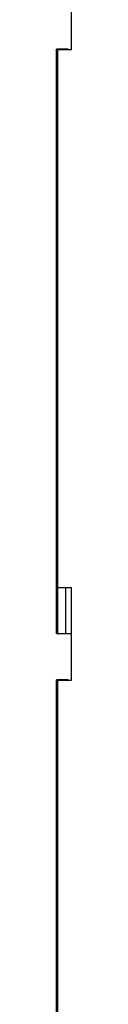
# Model space of a CAD drawing. Header units: inches. Extents: x 1390 to 5322, y 201 to 2979.
# Tile 62 of 85: x 5142.22 to 5145.84, y 1266.02 to 1500.17. Entities that reach past the tile are written whole.
import ezdxf

# ---------------------------------------------------------------- set-up
doc = ezdxf.new("R2010")
doc.units = ezdxf.units.IN
doc.header["$MEASUREMENT"] = 0
doc.layers.add('PWR_0600HP', color=7, linetype='Continuous')

# ---------------------------------------------------------------- blocks, each defined once
blk = doc.blocks.new('ssw06_side')
at = {"color": 144, "linetype": 'Continuous'}
for p, q in [((-151.68, -413), (-151.68, -391)), ((-152.5, -412.9), (-155.3, -412.9)), ((-155, -412.9), (-155, -413)), ((-155, -413), (-151.68, -413)), ((-152.5, -413), (-152.5, -412.9)), ((-151.68, -541), (-155, -541)), ((-155.3, -701.9), (-155.3, -562.9)), ((-152.5, -562.9), (-155.3, -562.9)), ((-155, -563), (-151.68, -563)), ((-152.5, -563), (-152.5, -562.9)), ((-155.3, -614.2), (-155, -614.2))]:
    blk.add_line(p, q, dxfattribs=at)
at = {"color": 7, "linetype": 'Continuous'}
for p, q in [((-155.3, -551.9), (-155.3, -412.9)), ((-155, -412.9), (-155, -551.9)), ((-153.1, -412.9), (-153.1, -413)), ((-155, -541), (-155, -551.9)), ((-153.1, -541), (-153.1, -551.9)), ((-151.68, -563), (-151.68, -541)), ((-155.3, -551.9), (-151.68, -551.9)), ((-155, -562.9), (-155, -701.9)), ((-155, -562.9), (-155, -563)), ((-153.1, -562.9), (-153.1, -563))]:
    blk.add_line(p, q, dxfattribs=at)

msp = doc.modelspace()

# ---------------------------------------------------------------- block references
at = {"layer": 'PWR_0600HP'}
msp.add_blockref('ssw06_side', (5297.52, 1906.09), dxfattribs=at)

doc.saveas('drawing.dxf')
